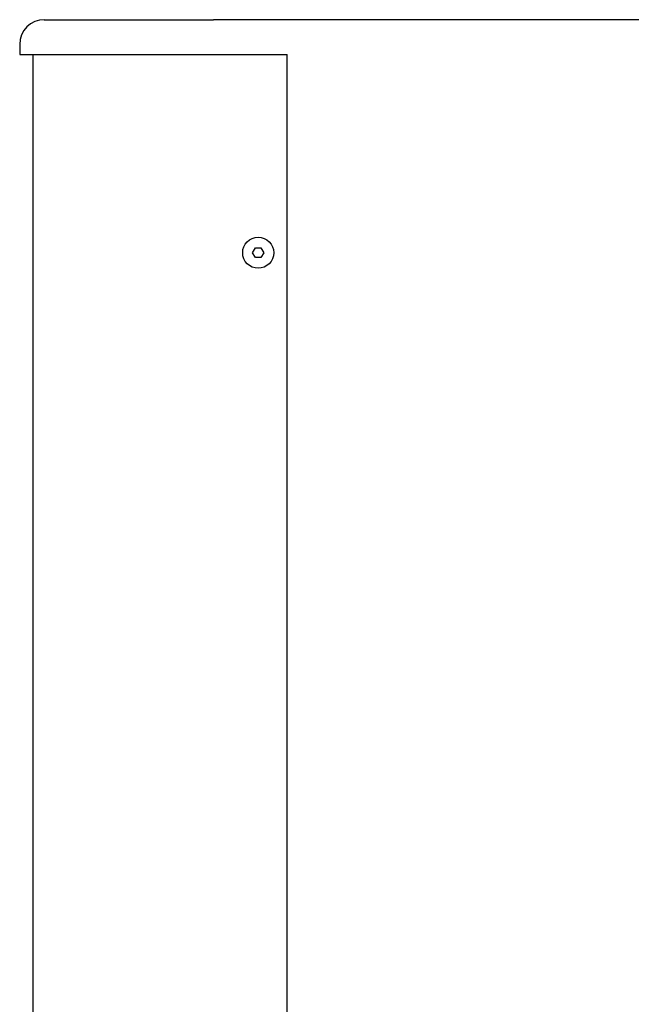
# Model space of a CAD drawing. Extents: x 668 to 3164, y 1007 to 2724.
# Tile 22 of 152: x 668 to 826, y 2000 to 2253. Entities that reach past the tile are written whole.
import ezdxf

# ---------------------------------------------------------------- set-up
doc = ezdxf.new("R2010")
doc.units = 0
doc.layers.add('KF_GRAVIS_12_RIGHT', color=7, linetype='CONTINUOUS')

# ---------------------------------------------------------------- blocks, each defined once
blk = doc.blocks.new('*U16')
at = {"layer": 'KF_GRAVIS_12_RIGHT'}
for p, q in [((-154.4204, 0), (-138.8745, 0)), ((0, 0), (-110.8666, 0)), ((-138.8745, 0), (-110.8666, 0)), ((-160.7704, -6.35), (-160.7704, -9)), ((-160.7704, -9), (-145.0821, -9)), ((-157.2936, -581), (-157.2936, -9)), ((-145.0821, -9), (-91.8161, -9)), ((-91.8161, -581), (-91.8161, -9)), ((-100.7595, -60), (-100.0378, -58.75)), ((-100.0378, -61.25), (-100.7595, -60)), ((-100.0378, -58.75), (-98.5944, -58.75)), ((-98.5944, -58.75), (-97.8727, -60)), ((-97.8727, -60), (-98.5944, -61.25)), ((-98.5944, -61.25), (-100.0378, -61.25))]:
    blk.add_line(p, q, dxfattribs=at)
blk.add_circle((-99.3161, -60), 4, dxfattribs=at)
blk.add_arc((-154.4204, -6.35), 6.35, 90, 180, dxfattribs=at)

msp = doc.modelspace()

# ---------------------------------------------------------------- block references
at = {"layer": 'KF_GRAVIS_12_RIGHT'}
msp.add_blockref('*U16', (828.93, 2253.1), dxfattribs=at)

doc.saveas('drawing.dxf')
